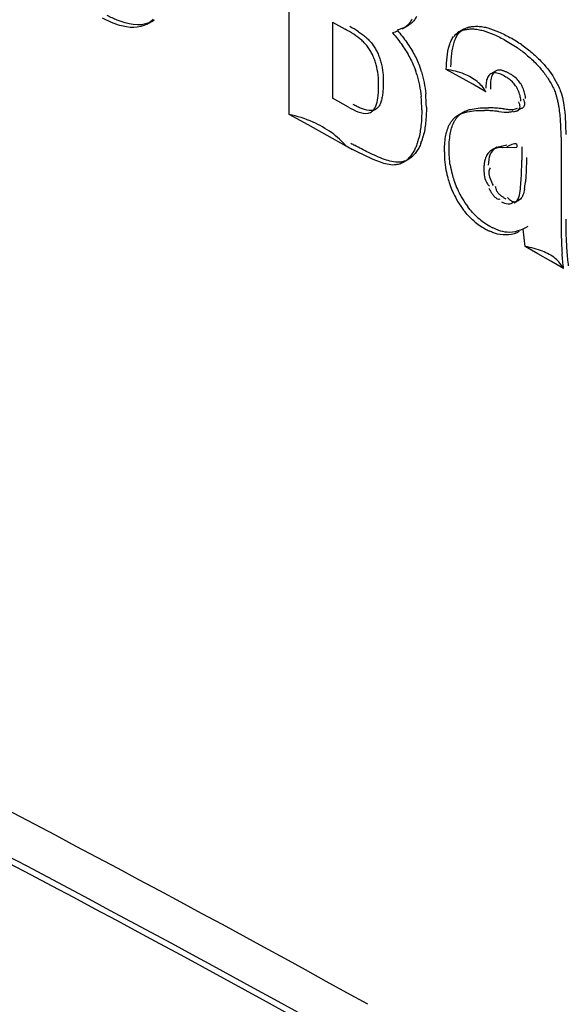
# Model space of a CAD drawing. Header units: millimetres. Extents: x 0 to 594, y 0 to 420.
# Tile 53 of 61: x 550.83 to 552.51, y 158.44 to 161.44. Entities that reach past the tile are written whole.
import ezdxf

# ---------------------------------------------------------------- set-up
doc = ezdxf.new("R2010")
doc.units = ezdxf.units.MM
doc.header["$LTSCALE"] = 32.67
doc.layers.get('0').update_dxf_attribs({"linetype": 'CONTINUOUS'})

msp = doc.modelspace()

# ---------------------------------------------------------------- linework, layer by layer
at = {"color": 6, "linetype": 'CONTINUOUS'}
for p, q in [((551.6556, 161.1535), (551.6556, 161.9291)), ((551.223, 161.4282), (551.2371, 161.4363)), ((551.7878, 161.4343), (551.7878, 161.2024)), ((551.7878, 161.4343), (551.8264, 161.413)), ((552.0014, 161.4141), (552.0156, 161.4223)), ((552.0156, 161.4223), (552.0075, 161.4181)), ((552.1873, 161.4125), (552.1731, 161.4043)), ((552.1748, 161.2678), (552.1347, 161.2904)), ((552.2841, 161.2852), (552.27, 161.2771)), ((552.215, 161.2451), (552.1748, 161.2678)), ((552.2551, 161.2224), (552.215, 161.2451)), ((551.8363, 161.1755), (551.7878, 161.2024)), ((551.7138, 161.1214), (551.6556, 161.1535)), ((552.1847, 161.1593), (552.1706, 161.1512)), ((552.1768, 161.1539), (552.185, 161.1588)), ((552.295, 161.1621), (552.3106, 161.1604)), ((552.3394, 161.1612), (552.3495, 161.1644)), ((552.3495, 161.1644), (552.3636, 161.1725)), ((552.3535, 161.1694), (552.3636, 161.1725)), ((552.1627, 161.1457), (552.1709, 161.1507)), ((551.772, 161.0893), (551.7138, 161.1214)), ((551.83, 161.0571), (551.772, 161.0893)), ((552.4843, 161.0841), (552.4843, 160.8263)), ((552.2883, 161.0534), (552.2741, 161.0452)), ((552.2883, 161.0534), (552.3193, 161.061)), ((552.3052, 161.0528), (552.3491, 161.0538)), ((552.3645, 161.0546), (552.3645, 161.014)), ((552.0044, 161.0078), (552.0185, 161.0159)), ((552.3416, 160.8839), (552.3557, 160.892)), ((552.3416, 160.8838), (552.3464, 160.8873)), ((552.3605, 160.8954), (552.3558, 160.892)), ((552.3747, 160.7508), (552.3685, 160.8036)), ((552.4139, 160.7284), (552.3747, 160.7508)), ((552.4531, 160.706), (552.4139, 160.7284)), ((552.4922, 160.6836), (552.4531, 160.706))]:
    msp.add_line(p, q, dxfattribs=at)
for centre, radius, start, end in [((551.1997, 161.5013), 0.075, 293.5729, 307.3554), ((551.1774, 161.5031), 0.0879, 311.5544, 317.2151), ((551.6527, 161.082), 0.3877, 56.4548, 61.0242), ((552.2017, 161.3548), 0.0571, 120.02, 141.2385), ((552.2153, 161.3631), 0.0567, 119.9141, 141.1917), ((552.0945, 160.9719), 0.4768, 55.5117, 60.4579), ((552.1277, 161.032), 0.3936, 49.6631, 54.7212), ((551.7114, 161.2477), 0.217, 7.0322, 15.1853), ((551.7222, 161.1781), 0.3366, 16.7577, 19.0428), ((551.7364, 161.1863), 0.3366, 16.758, 19.0428), ((551.6691, 161.1755), 0.4048, 359.9509, 5.7468), ((551.655, 161.1673), 0.4048, 359.951, 5.7509), ((552.2425, 160.7622), 0.4031, 87.1059, 88.8253), ((552.2382, 160.6824), 0.4831, 84.898, 87.0839), ((552.2565, 160.7709), 0.4026, 87.0995, 89.0166), ((552.2522, 160.688), 0.4856, 84.8857, 87.0819), ((552.2286, 160.5715), 0.5943, 83.5783, 84.9176), ((552.2425, 160.5781), 0.5959, 83.5789, 84.906), ((552.586, 162.4022), 1.5289, 240.9731, 241.4436), ((551.8595, 161.129), 0.1973, 342.3947, 345.2311), ((551.9027, 161.1279), 0.1668, 338.0232, 342.4154), ((551.8738, 161.1371), 0.1971, 342.3806, 345.2605), ((552.5278, 162.314), 1.4376, 240.9585, 241.8143), ((552.4503, 161.0388), 0.3214, 179.9905, 182.4938), ((552.3106, 161.0151), 0.0444, 120.2362, 139.1831), ((551.9873, 161.0698), 0.0623, 292.2474, 300.0414), ((552.4319, 161.0378), 0.303, 182.4666, 188.7927), ((551.2095, 161.0127), 1.155, 358.6819, 0.0652), ((552.4205, 161.0362), 0.2915, 188.8107, 194.3645), ((552.4346, 161.0443), 0.2915, 188.8657, 194.3883), ((552.4135, 161.0344), 0.2843, 194.3716, 198.2181), ((552.4227, 161.0377), 0.294, 198.2624, 207.6465), ((552.4277, 161.0426), 0.2844, 194.3948, 198.2844), ((552.4368, 161.0458), 0.294, 198.3287, 207.6466), ((552.0334, 160.9829), 0.3441, 350.3562, 353.8037), ((552.4051, 161.0281), 0.274, 207.5843, 214.1812), ((552.4202, 161.0367), 0.275, 207.5753, 213.896), ((552.3813, 161.0121), 0.2453, 214.2158, 217.8279), ((552.3949, 161.02), 0.2447, 213.9401, 217.2369), ((552.3591, 160.9924), 0.2155, 229.3469, 240.4791), ((552.3734, 161.0007), 0.2158, 228.7659, 240.452), ((554.209, 160.826), 1.7247, 179.9927, 180.6844), ((554.2182, 160.8342), 1.7198, 179.991, 180.6847), ((552.3466, 160.9699), 0.1898, 240.4039, 244.8449), ((552.3638, 160.9836), 0.1961, 240.4284, 243.6312), ((553.9542, 160.8227), 1.4699, 180.6744, 181.7947), ((553.5982, 160.8105), 1.1136, 181.74, 184.1636), ((526.4293, 112.4862), 52.5413, 61.00834, 66.04153), ((523.2924, 106.7897), 58.92, 61.064832, 65.503758)]:
    msp.add_arc(centre, radius, start, end, dxfattribs=at)
at = {"color": 9, "linetype": 'CONTINUOUS'}
msp.add_arc((523.8048, 107.7629), 57.8024, 61.051666, 65.759161, dxfattribs=at)
at = {"color": 6, "linetype": 'CONTINUOUS'}
for points, knots in [([(551.132, 161.4402), (551.1268, 161.4423), (551.1164, 161.4469), (551.1063, 161.452), (551.1013, 161.4547)], [0, 0, 0, 0, 0.493236, 1, 1, 1, 1]), ([(551.2357, 161.4373), (551.2337, 161.4356), (551.2297, 161.4323), (551.2253, 161.4295), (551.223, 161.4282)], [0, 0, 0, 0, 0.501171, 1, 1, 1, 1]), ([(552.0154, 161.4242), (552.0133, 161.4222), (552.0088, 161.4186), (552.0039, 161.4155), (552.0014, 161.4141)], [0, 0, 0, 0, 0.501875, 1, 1, 1, 1]), ([(552.0298, 161.4438), (552.0282, 161.4399), (552.024, 161.4328), (552.0184, 161.4268), (552.0154, 161.4242)], [0, 0, 0, 0, 0.512966, 1, 1, 1, 1]), ([(552.0294, 161.4322), (552.0273, 161.4303), (552.0228, 161.4267), (552.018, 161.4237), (552.0156, 161.4223)], [0, 0, 0, 0, 0.501821, 1, 1, 1, 1]), ([(552.044, 161.4519), (552.0423, 161.4481), (552.0381, 161.4409), (552.0324, 161.4349), (552.0294, 161.4322)], [0, 0, 0, 0, 0.513031, 1, 1, 1, 1]), ([(551.867, 161.4051), (551.871, 161.4024), (551.8793, 161.3967), (551.8871, 161.3905), (551.8909, 161.3872)], [0, 0, 0, 0, 0.491652, 1, 1, 1, 1]), ([(551.9863, 161.4068), (551.9838, 161.4058), (551.9787, 161.4039), (551.9736, 161.4023), (551.971, 161.4015)], [0, 0, 0, 0, 0.49842, 1, 1, 1, 1]), ([(552.0075, 161.4181), (552.0039, 161.4164), (551.9965, 161.4133), (551.989, 161.4108), (551.9851, 161.4097)], [0, 0, 0, 0, 0.49772, 1, 1, 1, 1]), ([(552.1584, 161.3724), (552.1599, 161.3773), (552.1632, 161.3864), (552.1682, 161.395), (552.1712, 161.3986)], [0, 0, 0, 0, 0.518637, 1, 1, 1, 1]), ([(552.1731, 161.4043), (552.1761, 161.406), (552.1826, 161.409), (552.1894, 161.4109), (552.1929, 161.4116)], [0, 0, 0, 0, 0.495359, 1, 1, 1, 1]), ([(552.1873, 161.4124), (552.1903, 161.4141), (552.1966, 161.4171), (552.2033, 161.419), (552.2068, 161.4197)], [0, 0, 0, 0, 0.496103, 1, 1, 1, 1]), ([(552.1929, 161.4116), (552.1968, 161.4124), (552.2048, 161.4135), (552.2129, 161.4136), (552.217, 161.4134)], [0, 0, 0, 0, 0.491176, 1, 1, 1, 1]), ([(552.2068, 161.4197), (552.2083, 161.4201), (552.2114, 161.4206), (552.2146, 161.421), (552.2161, 161.4212)], [0, 0, 0, 0, 0.497005, 1, 1, 1, 1]), ([(552.2161, 161.4212), (552.2186, 161.4214), (552.2236, 161.4217), (552.2286, 161.4217), (552.2311, 161.4216)], [0, 0, 0, 0, 0.494585, 1, 1, 1, 1]), ([(552.217, 161.4134), (552.2219, 161.4132), (552.2321, 161.4121), (552.2421, 161.4098), (552.2472, 161.4084)], [0, 0, 0, 0, 0.487128, 1, 1, 1, 1]), ([(552.2311, 161.4216), (552.2361, 161.4214), (552.2463, 161.4202), (552.2563, 161.418), (552.2614, 161.4166)], [0, 0, 0, 0, 0.487107, 1, 1, 1, 1]), ([(551.8971, 161.3568), (551.8941, 161.3609), (551.8877, 161.3687), (551.8805, 161.3757), (551.8768, 161.379)], [0, 0, 0, 0, 0.507293, 1, 1, 1, 1]), ([(551.8909, 161.3872), (551.8946, 161.3839), (551.9019, 161.3769), (551.9083, 161.3691), (551.9112, 161.3649)], [0, 0, 0, 0, 0.492697, 1, 1, 1, 1]), ([(551.9112, 161.3649), (551.9139, 161.3612), (551.9189, 161.3533), (551.9231, 161.345), (551.925, 161.3408)], [0, 0, 0, 0, 0.498588, 1, 1, 1, 1]), ([(552.1442, 161.364), (552.1457, 161.3689), (552.149, 161.3782), (552.154, 161.3868), (552.157, 161.3904)], [0, 0, 0, 0, 0.518782, 1, 1, 1, 1]), ([(551.9108, 161.3326), (551.9089, 161.3368), (551.9047, 161.3451), (551.8998, 161.353), (551.8971, 161.3568)], [0, 0, 0, 0, 0.501035, 1, 1, 1, 1]), ([(551.925, 161.3408), (551.9272, 161.3362), (551.9309, 161.3269), (551.9339, 161.3174), (551.9352, 161.3127)], [0, 0, 0, 0, 0.506438, 1, 1, 1, 1]), ([(551.9208, 161.3046), (551.9195, 161.3093), (551.9166, 161.3188), (551.9129, 161.3281), (551.9108, 161.3326)], [0, 0, 0, 0, 0.497091, 1, 1, 1, 1]), ([(551.9352, 161.3127), (551.9366, 161.3076), (551.9389, 161.2976), (551.9405, 161.2874), (551.941, 161.2824)], [0, 0, 0, 0, 0.51097, 1, 1, 1, 1]), ([(551.9285, 161.243), (551.9285, 161.2481), (551.9283, 161.2586), (551.9274, 161.269), (551.9268, 161.2743)], [0, 0, 0, 0, 0.489108, 1, 1, 1, 1]), ([(551.941, 161.2824), (551.9416, 161.2771), (551.9425, 161.2667), (551.9427, 161.2563), (551.9427, 161.2511)], [0, 0, 0, 0, 0.508313, 1, 1, 1, 1]), ([(552.2702, 161.2767), (552.2681, 161.2754), (552.2642, 161.2722), (552.2614, 161.2679), (552.2603, 161.2656)], [0, 0, 0, 0, 0.486733, 1, 1, 1, 1]), ([(552.2805, 161.2799), (552.2787, 161.2798), (552.2751, 161.2791), (552.2718, 161.2776), (552.2702, 161.2767)], [0, 0, 0, 0, 0.506886, 1, 1, 1, 1]), ([(552.2845, 161.2847), (552.2816, 161.2829), (552.2764, 161.2777), (552.2733, 161.2711), (552.2722, 161.2675)], [0, 0, 0, 0, 0.477541, 1, 1, 1, 1]), ([(552.3132, 161.2691), (552.3078, 161.2722), (552.2975, 161.2774), (552.2858, 161.2802), (552.2805, 161.2799)], [0, 0, 0, 0, 0.537022, 1, 1, 1, 1]), ([(552.294, 161.288), (552.2923, 161.2878), (552.289, 161.2871), (552.2859, 161.2856), (552.2845, 161.2847)], [0, 0, 0, 0, 0.504932, 1, 1, 1, 1]), ([(552.3113, 161.285), (552.3084, 161.2861), (552.3028, 161.2878), (552.2968, 161.2883), (552.294, 161.288)], [0, 0, 0, 0, 0.527662, 1, 1, 1, 1]), ([(552.3273, 161.2773), (552.3247, 161.2788), (552.3195, 161.2816), (552.3141, 161.284), (552.3113, 161.285)], [0, 0, 0, 0, 0.508762, 1, 1, 1, 1]), ([(552.353, 161.258), (552.3493, 161.2621), (552.3411, 161.2692), (552.3318, 161.2747), (552.3273, 161.2773)], [0, 0, 0, 0, 0.519616, 1, 1, 1, 1]), ([(552.4352, 161.2759), (552.4386, 161.2714), (552.4451, 161.262), (552.4509, 161.2523), (552.4537, 161.2474)], [0, 0, 0, 0, 0.49809, 1, 1, 1, 1]), ([(551.9427, 161.2511), (551.9427, 161.2455), (551.9424, 161.2344), (551.9416, 161.2234), (551.9409, 161.2179)], [0, 0, 0, 0, 0.507944, 1, 1, 1, 1]), ([(552.2603, 161.2656), (552.258, 161.261), (552.2555, 161.2502), (552.2551, 161.2393), (552.2551, 161.2335)], [0, 0, 0, 0, 0.470664, 1, 1, 1, 1]), ([(552.2694, 161.2496), (552.2693, 161.2464), (552.2692, 161.2401), (552.2692, 161.2337), (552.2692, 161.2305)], [0, 0, 0, 0, 0.4971, 1, 1, 1, 1]), ([(552.2722, 161.2675), (552.2713, 161.2647), (552.2701, 161.2588), (552.2696, 161.2527), (552.2694, 161.2496)], [0, 0, 0, 0, 0.4836, 1, 1, 1, 1]), ([(552.3387, 161.2499), (552.335, 161.2541), (552.3268, 161.2611), (552.3176, 161.2666), (552.3132, 161.2691)], [0, 0, 0, 0, 0.519659, 1, 1, 1, 1]), ([(552.3554, 161.2222), (552.3533, 161.2273), (552.3485, 161.2371), (552.3422, 161.246), (552.3387, 161.2499)], [0, 0, 0, 0, 0.510376, 1, 1, 1, 1]), ([(552.3696, 161.2303), (552.3675, 161.2354), (552.3628, 161.2451), (552.3565, 161.254), (552.353, 161.258)], [0, 0, 0, 0, 0.510297, 1, 1, 1, 1]), ([(552.4537, 161.2474), (552.4564, 161.2426), (552.4613, 161.233), (552.4656, 161.2231), (552.4674, 161.2181)], [0, 0, 0, 0, 0.504852, 1, 1, 1, 1]), ([(552.4678, 161.2555), (552.4705, 161.2508), (552.4755, 161.2412), (552.4797, 161.2313), (552.4816, 161.2263)], [0, 0, 0, 0, 0.504851, 1, 1, 1, 1]), ([(551.9268, 161.2097), (551.9274, 161.2152), (551.9283, 161.2262), (551.9285, 161.2373), (551.9285, 161.243)], [0, 0, 0, 0, 0.492045, 1, 1, 1, 1]), ([(551.9409, 161.2179), (551.9404, 161.2132), (551.939, 161.2039), (551.9366, 161.1948), (551.9351, 161.1905)], [0, 0, 0, 0, 0.513228, 1, 1, 1, 1]), ([(552.3619, 161.1932), (552.3619, 161.1978), (552.3604, 161.2078), (552.3574, 161.2173), (552.3554, 161.2222)], [0, 0, 0, 0, 0.468415, 1, 1, 1, 1]), ([(552.376, 161.2013), (552.376, 161.206), (552.3746, 161.2159), (552.3715, 161.2254), (552.3696, 161.2303)], [0, 0, 0, 0, 0.468518, 1, 1, 1, 1]), ([(552.4735, 161.1988), (552.4726, 161.202), (552.4708, 161.2085), (552.4686, 161.2149), (552.4674, 161.2181)], [0, 0, 0, 0, 0.495169, 1, 1, 1, 1]), ([(551.8731, 161.1724), (551.8693, 161.174), (551.8616, 161.1776), (551.8542, 161.1816), (551.8504, 161.1837)], [0, 0, 0, 0, 0.492683, 1, 1, 1, 1]), ([(551.9351, 161.1905), (551.9338, 161.1867), (551.9308, 161.1797), (551.9261, 161.1735), (551.9234, 161.171)], [0, 0, 0, 0, 0.520985, 1, 1, 1, 1]), ([(552.3594, 161.1767), (552.3594, 161.1789), (552.3585, 161.184), (552.3566, 161.1887), (552.3554, 161.1914)], [0, 0, 0, 0, 0.430515, 1, 1, 1, 1]), ([(552.364, 161.1718), (552.3666, 161.1728), (552.3719, 161.1761), (552.3737, 161.1823), (552.3737, 161.1853)], [0, 0, 0, 0, 0.477609, 1, 1, 1, 1]), ([(552.3737, 161.1853), (552.3737, 161.1875), (552.3729, 161.1925), (552.371, 161.1972), (552.3698, 161.1997)], [0, 0, 0, 0, 0.433091, 1, 1, 1, 1]), ([(552.4784, 161.1742), (552.4777, 161.1783), (552.4763, 161.1865), (552.4745, 161.1947), (552.4735, 161.1988)], [0, 0, 0, 0, 0.494622, 1, 1, 1, 1]), ([(551.8965, 161.1571), (551.8989, 161.1575), (551.9035, 161.1588), (551.9075, 161.1613), (551.9092, 161.1629)], [0, 0, 0, 0, 0.507941, 1, 1, 1, 1]), ([(552.1687, 161.1459), (552.1699, 161.1473), (552.1725, 161.1501), (552.1754, 161.1527), (552.1768, 161.1539)], [0, 0, 0, 0, 0.5039, 1, 1, 1, 1]), ([(552.1706, 161.1512), (552.1748, 161.1537), (552.184, 161.1577), (552.1937, 161.1602), (552.1986, 161.1613)], [0, 0, 0, 0, 0.494269, 1, 1, 1, 1]), ([(552.1847, 161.1594), (552.189, 161.1619), (552.1984, 161.166), (552.2083, 161.1685), (552.2133, 161.1696)], [0, 0, 0, 0, 0.494138, 1, 1, 1, 1]), ([(552.3092, 161.1703), (552.3143, 161.1697), (552.3243, 161.1683), (552.3345, 161.168), (552.3395, 161.1685)], [0, 0, 0, 0, 0.511294, 1, 1, 1, 1]), ([(552.3106, 161.1604), (552.3131, 161.1602), (552.318, 161.1599), (552.3229, 161.1601), (552.3253, 161.1604)], [0, 0, 0, 0, 0.508999, 1, 1, 1, 1]), ([(552.3253, 161.1604), (552.3275, 161.1606), (552.3318, 161.1614), (552.3359, 161.163), (552.3378, 161.164)], [0, 0, 0, 0, 0.50364, 1, 1, 1, 1]), ([(552.3395, 161.1685), (552.3416, 161.1688), (552.3459, 161.1696), (552.35, 161.1712), (552.3519, 161.1722)], [0, 0, 0, 0, 0.503632, 1, 1, 1, 1]), ([(552.3499, 161.1636), (552.3524, 161.1646), (552.3577, 161.1677), (552.3594, 161.1738), (552.3594, 161.1767)], [0, 0, 0, 0, 0.478009, 1, 1, 1, 1]), ([(552.1438, 161.1214), (552.1453, 161.1244), (552.1486, 161.1301), (552.1525, 161.1353), (552.1546, 161.1377)], [0, 0, 0, 0, 0.509013, 1, 1, 1, 1]), ([(552.1546, 161.1377), (552.1558, 161.1392), (552.1584, 161.142), (552.1612, 161.1445), (552.1627, 161.1457)], [0, 0, 0, 0, 0.503876, 1, 1, 1, 1]), ([(552.1577, 161.129), (552.1592, 161.1321), (552.1625, 161.1379), (552.1665, 161.1433), (552.1687, 161.1459)], [0, 0, 0, 0, 0.5093, 1, 1, 1, 1]), ([(552.0475, 161.0693), (552.0468, 161.067), (552.0452, 161.0625), (552.0435, 161.058), (552.0426, 161.0558)], [0, 0, 0, 0, 0.504893, 1, 1, 1, 1]), ([(552.0573, 161.0655), (552.0565, 161.0633), (552.0546, 161.059), (552.0526, 161.0549), (552.0515, 161.0528)], [0, 0, 0, 0, 0.505136, 1, 1, 1, 1]), ([(552.3491, 161.0538), (552.351, 161.0557), (552.3512, 161.0676), (552.3389, 161.0631), (552.334, 161.0613)], [0, 0, 0, 0, 0.343527, 1, 1, 1, 1]), ([(552.0373, 161.0447), (552.035, 161.0403), (552.0301, 161.032), (552.024, 161.0244), (552.0208, 161.0209)], [0, 0, 0, 0, 0.509063, 1, 1, 1, 1]), ([(552.0515, 161.0528), (552.0492, 161.0485), (552.0442, 161.0402), (552.0382, 161.0327), (552.035, 161.0292)], [0, 0, 0, 0, 0.509007, 1, 1, 1, 1]), ([(552.0426, 161.0558), (552.0418, 161.0539), (552.0401, 161.0501), (552.0383, 161.0465), (552.0373, 161.0447)], [0, 0, 0, 0, 0.504544, 1, 1, 1, 1]), ([(552.2741, 161.0452), (552.2702, 161.0429), (552.2628, 161.037), (552.2577, 161.029), (552.2557, 161.0246)], [0, 0, 0, 0, 0.484926, 1, 1, 1, 1]), ([(552.2698, 161.0328), (552.2708, 161.0348), (552.2729, 161.0388), (552.2756, 161.0424), (552.277, 161.0441)], [0, 0, 0, 0, 0.510745, 1, 1, 1, 1]), ([(552.2885, 161.0508), (552.286, 161.0502), (552.281, 161.0487), (552.2763, 161.0465), (552.2741, 161.0452)], [0, 0, 0, 0, 0.503644, 1, 1, 1, 1]), ([(552.3052, 161.0528), (552.3024, 161.0528), (552.2967, 161.0524), (552.2912, 161.0515), (552.2885, 161.0508)], [0, 0, 0, 0, 0.506583, 1, 1, 1, 1]), ([(552.334, 161.0613), (552.3317, 161.0605), (552.3267, 161.0582), (552.322, 161.0555), (552.3195, 161.0539)], [0, 0, 0, 0, 0.449507, 1, 1, 1, 1]), ([(552.0044, 161.0078), (552.0003, 161.0054), (551.9913, 161.0015), (551.9817, 160.9998), (551.9767, 160.9994)], [0, 0, 0, 0, 0.491199, 1, 1, 1, 1]), ([(552.0109, 161.0122), (552.0078, 161.0109), (552.0012, 161.0088), (551.9944, 161.0078), (551.9909, 161.0076)], [0, 0, 0, 0, 0.492369, 1, 1, 1, 1]), ([(552.0208, 161.0209), (552.0183, 161.0184), (552.0132, 161.0135), (552.0074, 161.0095), (552.0044, 161.0078)], [0, 0, 0, 0, 0.503333, 1, 1, 1, 1]), ([(552.035, 161.0292), (552.0326, 161.0266), (552.0274, 161.0217), (552.0216, 161.0177), (552.0185, 161.0159)], [0, 0, 0, 0, 0.503387, 1, 1, 1, 1]), ([(552.2557, 161.0246), (552.2541, 161.0211), (552.2516, 161.0135), (552.2503, 161.0056), (552.2499, 161.0015)], [0, 0, 0, 0, 0.479451, 1, 1, 1, 1]), ([(552.2499, 161.0015), (552.2497, 160.9996), (552.2494, 160.9958), (552.2493, 160.992), (552.2493, 160.9901)], [0, 0, 0, 0, 0.493883, 1, 1, 1, 1]), ([(552.265, 160.9774), (552.265, 160.9799), (552.2655, 160.9847), (552.2677, 160.9892), (552.2691, 160.9909)], [0, 0, 0, 0, 0.518767, 1, 1, 1, 1]), ([(552.3464, 160.8873), (552.3586, 160.8974), (552.3605, 160.9366), (552.3638, 160.9682), (552.3642, 160.9861)], [0, 0, 0, 0, 0.469367, 1, 1, 1, 1]), ([(552.2557, 160.9487), (552.2569, 160.9463), (552.26, 160.9414), (552.2639, 160.9371), (552.2661, 160.935)], [0, 0, 0, 0, 0.4759, 1, 1, 1, 1]), ([(552.3773, 160.9688), (552.3771, 160.9649), (552.3766, 160.9573), (552.3758, 160.9496), (552.3754, 160.9458)], [0, 0, 0, 0, 0.503137, 1, 1, 1, 1]), ([(552.264, 160.929), (552.2655, 160.926), (552.2688, 160.9199), (552.2725, 160.9141), (552.2745, 160.9112)], [0, 0, 0, 0, 0.494352, 1, 1, 1, 1]), ([(552.289, 160.9199), (552.2879, 160.922), (552.286, 160.9266), (552.2852, 160.9315), (552.285, 160.934)], [0, 0, 0, 0, 0.48135, 1, 1, 1, 1]), ([(552.3021, 160.9049), (552.2995, 160.9069), (552.2945, 160.9114), (552.2905, 160.9169), (552.289, 160.9199)], [0, 0, 0, 0, 0.494156, 1, 1, 1, 1]), ([(552.3726, 160.9253), (552.3721, 160.9222), (552.3709, 160.9163), (552.3693, 160.9104), (552.3683, 160.9076)], [0, 0, 0, 0, 0.512717, 1, 1, 1, 1]), ([(552.2745, 160.9112), (552.2765, 160.9084), (552.2804, 160.9034), (552.2854, 160.8992), (552.288, 160.8977)], [0, 0, 0, 0, 0.53193, 1, 1, 1, 1]), ([(552.288, 160.8977), (552.2896, 160.8968), (552.2931, 160.8953), (552.2969, 160.8954), (552.2987, 160.8958)], [0, 0, 0, 0, 0.50789, 1, 1, 1, 1]), ([(552.3167, 160.8955), (552.3143, 160.8969), (552.3092, 160.8998), (552.3044, 160.9031), (552.3021, 160.9049)], [0, 0, 0, 0, 0.483322, 1, 1, 1, 1]), ([(552.3334, 160.8888), (552.3312, 160.89), (552.3268, 160.8936), (552.3232, 160.8979), (552.3213, 160.9005)], [0, 0, 0, 0, 0.436012, 1, 1, 1, 1]), ([(552.3559, 160.8917), (552.3528, 160.8895), (552.3457, 160.8852), (552.337, 160.8868), (552.3334, 160.8888)], [0, 0, 0, 0, 0.480241, 1, 1, 1, 1]), ([(552.3683, 160.9076), (552.3675, 160.9053), (552.3655, 160.9008), (552.3623, 160.8969), (552.3605, 160.8954)], [0, 0, 0, 0, 0.522255, 1, 1, 1, 1]), ([(552.2909, 160.7889), (552.2867, 160.79), (552.2783, 160.7927), (552.2701, 160.7961), (552.2659, 160.7981)], [0, 0, 0, 0, 0.487394, 1, 1, 1, 1]), ([(552.2948, 160.8002), (552.2918, 160.8013), (552.2856, 160.8036), (552.2797, 160.8064), (552.2767, 160.8079)], [0, 0, 0, 0, 0.491324, 1, 1, 1, 1]), ([(552.3827, 160.8117), (552.3639, 160.8009), (552.3327, 160.7893), (552.3029, 160.7974), (552.2948, 160.8002)], [0, 0, 0, 0, 0.716148, 1, 1, 1, 1])]:
    msp.add_open_spline(points, degree=3, knots=knots, dxfattribs=at)
for points in [[(551.1398, 161.4242), (551.1215, 161.4296), (551.104, 161.4376), (551.0871, 161.4466)], [(551.2297, 161.4326), (551.1998, 161.4195), (551.1622, 161.4277), (551.132, 161.4402)], [(551.223, 161.4282), (551.1989, 161.4143), (551.1664, 161.4162), (551.1398, 161.4242)], [(551.8768, 161.379), (551.8615, 161.3923), (551.8441, 161.4031), (551.8264, 161.413)], [(551.971, 161.4015), (551.9814, 161.3894), (551.9912, 161.3769), (552.0003, 161.3639)], [(551.9851, 161.4097), (551.9955, 161.3976), (552.0054, 161.3851), (552.0145, 161.372)], [(552.2472, 161.4084), (552.2583, 161.4054), (552.2692, 161.4013), (552.2798, 161.3966)], [(552.2614, 161.4166), (552.2726, 161.4135), (552.2834, 161.4094), (552.294, 161.4047)], [(552.2798, 161.3966), (552.292, 161.3912), (552.3038, 161.3851), (552.3154, 161.3785)], [(552.294, 161.4047), (552.3062, 161.3994), (552.318, 161.3932), (552.3295, 161.3867)], [(552.0003, 161.3639), (552.0088, 161.3518), (552.0167, 161.3392), (552.0236, 161.3261)], [(552.0145, 161.372), (552.023, 161.36), (552.0308, 161.3474), (552.0377, 161.3344)], [(552.1347, 161.2904), (552.1353, 161.3152), (552.137, 161.3404), (552.1442, 161.364)], [(552.1516, 161.3384), (552.153, 161.3499), (552.155, 161.3613), (552.1584, 161.3724)], [(552.3154, 161.3785), (552.329, 161.3708), (552.3423, 161.3624), (552.3551, 161.3534)], [(552.3644, 161.3649), (552.3755, 161.3572), (552.3863, 161.3491), (552.3965, 161.3403)], [(552.0377, 161.3344), (552.0442, 161.3221), (552.05, 161.3093), (552.0545, 161.2961)], [(552.1488, 161.2986), (552.1492, 161.3119), (552.15, 161.3252), (552.1516, 161.3384)], [(552.3965, 161.3403), (552.4071, 161.3314), (552.4171, 161.3218), (552.4265, 161.3117)], [(552.0236, 161.3261), (552.0301, 161.3138), (552.0358, 161.301), (552.0404, 161.2879)], [(552.3825, 161.3321), (552.393, 161.3231), (552.403, 161.3136), (552.4123, 161.3035)], [(552.4123, 161.3035), (552.4204, 161.2947), (552.4281, 161.2855), (552.4352, 161.2759)], [(552.4265, 161.3117), (552.4422, 161.2946), (552.4565, 161.2758), (552.4678, 161.2555)], [(552.0445, 161.2751), (552.0511, 161.2533), (552.0555, 161.2306), (552.0578, 161.2079)], [(552.0586, 161.2833), (552.0652, 161.2614), (552.0696, 161.2388), (552.0719, 161.216)], [(552.1892, 161.276), (552.1717, 161.283), (552.1532, 161.2874), (552.1347, 161.2904)], [(552.2289, 161.2531), (552.2171, 161.2628), (552.2034, 161.2704), (552.1892, 161.276)], [(552.2551, 161.2224), (552.2485, 161.2341), (552.2393, 161.2446), (552.2289, 161.2531)], [(552.4816, 161.2263), (552.492, 161.1984), (552.4954, 161.168), (552.4972, 161.1382)], [(551.9092, 161.1629), (551.9217, 161.174), (551.9249, 161.1932), (551.9268, 161.2097)], [(551.7286, 161.1299), (551.7052, 161.1402), (551.6805, 161.1477), (551.6556, 161.1535)], [(551.8363, 161.1755), (551.8546, 161.1653), (551.8758, 161.1538), (551.8965, 161.1571)], [(551.9234, 161.171), (551.9109, 161.1598), (551.8886, 161.1658), (551.8731, 161.1724)], [(552.0598, 161.167), (552.0598, 161.1511), (552.0592, 161.1352), (552.0575, 161.1194)], [(552.074, 161.1752), (552.074, 161.1593), (552.0733, 161.1434), (552.0716, 161.1276)], [(552.1986, 161.1613), (552.2157, 161.1648), (552.2333, 161.1656), (552.2507, 161.1652)], [(552.2133, 161.1696), (552.2297, 161.1729), (552.2467, 161.1737), (552.2634, 161.1734)], [(552.483, 161.13), (552.4821, 161.1448), (552.4807, 161.1596), (552.4784, 161.1742)], [(551.7855, 161.0971), (551.7678, 161.11), (551.7486, 161.1211), (551.7286, 161.1299)], [(552.0716, 161.1276), (552.0702, 161.114), (552.0679, 161.1003), (552.0644, 161.087)], [(552.1466, 161.0932), (552.1488, 161.1055), (552.1522, 161.1178), (552.1577, 161.129)], [(552.4843, 161.0841), (552.4843, 161.0994), (552.4839, 161.1147), (552.483, 161.13)], [(552.4972, 161.1382), (552.4981, 161.1229), (552.4984, 161.1076), (552.4984, 161.0923)], [(551.83, 161.0571), (551.8168, 161.0721), (551.8016, 161.0854), (551.7855, 161.0971)], [(552.0575, 161.1194), (552.056, 161.1057), (552.0538, 161.092), (552.0502, 161.0787)], [(552.1324, 161.085), (552.1347, 161.0975), (552.1381, 161.1101), (552.1438, 161.1214)], [(552.1289, 161.0388), (552.1289, 161.0543), (552.1298, 161.0698), (552.1324, 161.085)], [(552.143, 161.047), (552.143, 161.0625), (552.1439, 161.078), (552.1466, 161.0932)], [(551.9337, 161.0077), (551.9043, 161.018), (551.8763, 161.0322), (551.8488, 161.0469)], [(551.8978, 161.0372), (551.8834, 161.0442), (551.8692, 161.0516), (551.8551, 161.0593)], [(551.9467, 161.0162), (551.93, 161.0222), (551.9138, 161.0294), (551.8978, 161.0372)], [(552.1466, 160.9994), (552.1442, 161.0151), (552.143, 161.0311), (552.143, 161.047)], [(551.9767, 160.9994), (551.9622, 160.9983), (551.9475, 161.0029), (551.9337, 161.0077)], [(551.9909, 161.0076), (551.9759, 161.0065), (551.9609, 161.0112), (551.9467, 161.0162)], [(552.2635, 160.9983), (552.2635, 161.01), (552.2649, 161.0221), (552.2698, 161.0328)], [(552.3787, 161.0221), (552.3787, 161.0044), (552.3784, 160.9866), (552.3773, 160.9688)], [(552.2493, 160.9901), (552.2493, 160.9761), (552.2492, 160.9611), (552.2557, 160.9487)], [(552.2781, 160.9372), (552.2716, 160.9497), (552.265, 160.9633), (552.265, 160.9774)], [(552.3025, 160.8873), (552.3128, 160.8815), (552.3347, 160.8758), (552.3379, 160.8871)], [(552.2187, 160.8289), (552.2072, 160.8387), (552.1968, 160.8498), (552.1875, 160.8617)], [(552.2312, 160.8384), (552.2198, 160.8485), (552.2093, 160.8598), (552.2001, 160.8719)], [(552.3566, 160.7967), (552.3375, 160.7857), (552.3123, 160.7835), (552.2909, 160.7889)], [(552.4986, 160.8136), (552.4989, 160.7883), (552.4997, 160.7631), (552.5016, 160.7379)], [(552.4282, 160.7367), (552.4111, 160.7435), (552.3929, 160.7478), (552.3747, 160.7508)], [(552.4665, 160.7147), (552.4551, 160.724), (552.4418, 160.7312), (552.4282, 160.7367)], [(552.5016, 160.7379), (552.5028, 160.7225), (552.5043, 160.7071), (552.5064, 160.6918)], [(552.4922, 160.6836), (552.486, 160.6955), (552.4769, 160.7062), (552.4665, 160.7147)], [(552.4922, 160.6836), (552.4901, 160.6989), (552.4886, 160.7143), (552.4875, 160.7297)]]:
    msp.add_open_spline(points, degree=3, dxfattribs=at)

doc.saveas('drawing.dxf')
